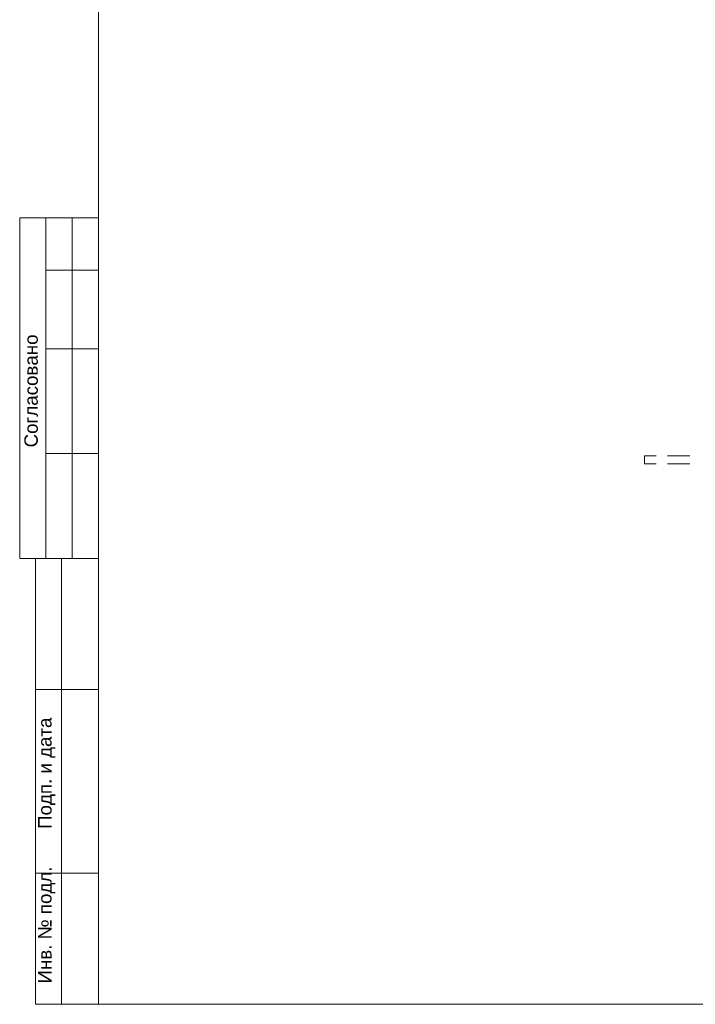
# Model space of a CAD drawing. Header units: millimetres. Extents: x 352 to 350573, y -22 to 37733.
# Tile 1 of 214: x 352 to 8910, y 332 to 12804. Entities that reach past the tile are written whole.
import ezdxf

# ---------------------------------------------------------------- set-up
doc = ezdxf.new("R2010")
doc.units = ezdxf.units.MM
doc.layers.add('PDF _PDF_Geometry', color=7, linetype='Continuous')
doc.layers.add('PDF _Текст', color=7, linetype='Continuous')
doc.layers.add('PDF$_83$-$Floor$Plan$-$В_Этаж$00_Сводный$A-DETL-MBND', color=7, linetype='Continuous', true_color=0xdd3700)
doc.styles.add('PDF ArialMT', font='arial.ttf')

msp = doc.modelspace()

# ---------------------------------------------------------------- linework, layer by layer
at = {"layer": 'PDF _PDF_Geometry', "lineweight": 0}
for points in [[(1348, 332), (39150, 332), (39150, 27570), (1348, 27570), (1348, 332), (551, 332), (551, 5979), (1348, 5979), (352, 5979), (352, 10296), (1348, 10296)], [(684, 10296), (684, 5979)], [(1016, 10296), (1016, 5979)], [(684, 9632), (1348, 9632)], [(684, 8635), (1348, 8635)], [(684, 7308), (1348, 7308)], [(883, 5979), (883, 332)], [(551, 4318), (1348, 4318)], [(551, 1993), (1348, 1993)]]:
    msp.add_lwpolyline(points, dxfattribs=at)
at = {"layer": 'PDF$_83$-$Floor$Plan$-$В_Этаж$00_Сводный$A-DETL-MBND', "lineweight": 0}
for points in [[(8416, 7278), (8265, 7278), (8265, 7276), (8265, 7272), (8265, 7268), (8265, 7260), (8265, 7254), (8265, 7247), (8265, 7239), (8265, 7229), (8265, 7219), (8265, 7211), (8265, 7201), (8265, 7193), (8265, 7187), (8265, 7183), (8265, 7181), (8265, 7179), (8416, 7179)], [(8839, 7278), (8557, 7278)], [(8557, 7179), (8839, 7179)]]:
    msp.add_lwpolyline(points, dxfattribs=at)

# ---------------------------------------------------------------- texts
at = {"layer": 'PDF _Текст', "char_height": 169.75, "attachment_point": 4, "rotation": 90, "style": 'PDF ArialMT'}
for s, insert in [('Согласовано', (497, 7386)), ('Подп. и дата', (695, 2554)), ('Инв. № подл.', (695, 595))]:
    msp.add_mtext(s, dxfattribs=dict(at, insert=insert))

doc.saveas('drawing.dxf')
